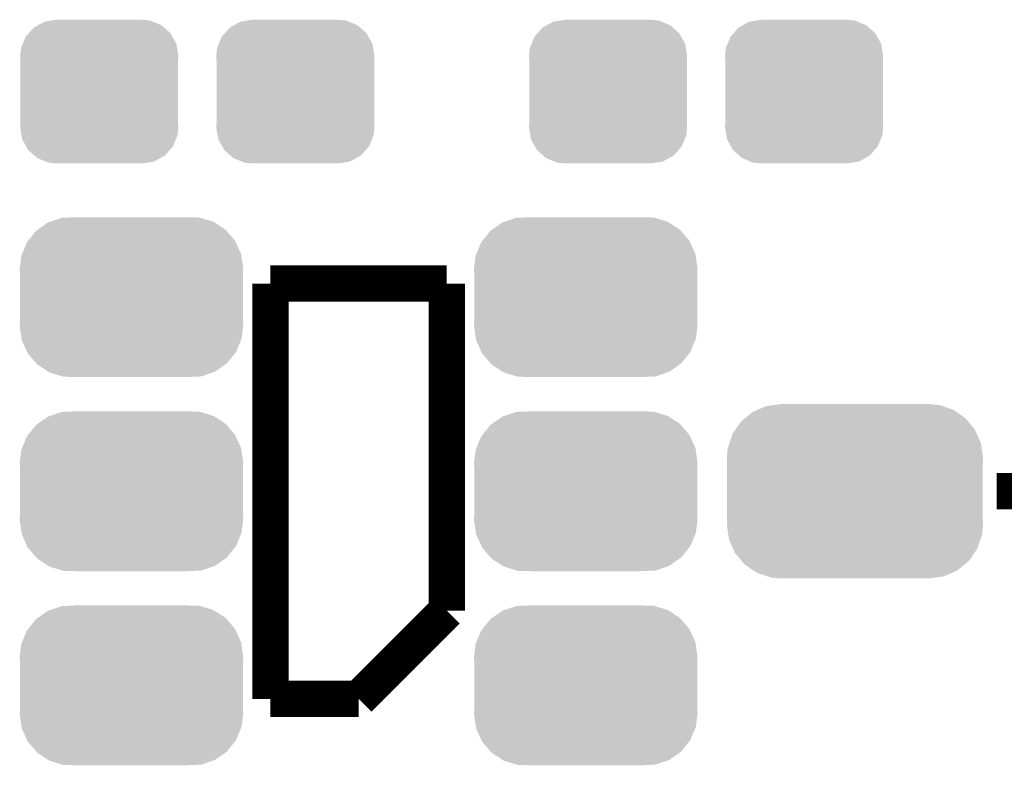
# Model space of a CAD drawing. Extents: x -1.3 to 24.2, y -3.9 to 53.4.
# Tile 4 of 62: x 4.4 to 9.2, y -0.6 to 3. Entities that reach past the tile are written whole.
import ezdxf

# ---------------------------------------------------------------- set-up
doc = ezdxf.new("R2010")
doc.units = 0
doc.layers.get('0').update_dxf_attribs({"linetype": 'CONTINUOUS'})
doc.layers.add('GNSS_22_CLICK_V101_GTO', color=11, linetype='CONTINUOUS')
doc.layers.add('GNSS_22_CLICK_V101_GTS', color=8, linetype='CONTINUOUS')

# ---------------------------------------------------------------- blocks, each defined once
blk = doc.blocks.new('CUSTOM_100')
for points in [[(-0.298526, 0.325596), (-0.268438, 0.342124), (0.30335, 0.325596), (0.2622, 0.342124)], [(-0.268438, 0.342124), (-0.233628, 0.347838), (0.2622, 0.342124), (0.247972, 0.347838)], [(-0.233628, 0.347838), (-0.20955, 0.35179), (0.247972, 0.347838), (0.20955, 0.35179)], [(-0.34504, 0.286174), (-0.320744, 0.31339), (0.348152, 0.286174), (0.317222, 0.31339)], [(-0.320744, 0.31339), (-0.298526, 0.325596), (0.317222, 0.31339), (0.30335, 0.325596)], [(-0.37475, 0.234078), (-0.360486, 0.26887), (0.377262, 0.234078), (0.357822, 0.26887)], [(-0.360486, 0.26887), (-0.34504, 0.286174), (0.357822, 0.26887), (0.348152, 0.286174)], [(-0.38735, 0.17526), (-0.383124, 0.213652), (0.38735, 0.17526), (0.380766, 0.213652)], [(-0.383124, 0.213652), (-0.37475, 0.234078), (0.380766, 0.213652), (0.377262, 0.234078)], [(-0.38608, 0.154124), (-0.38735, 0.17526), (0.38608, 0.154124), (0.38735, 0.17526)], [(-0.38608, -0.154124), (-0.38608, 0.154124), (0.38608, -0.154124), (0.38608, 0.154124)], [(-0.38735, -0.17526), (-0.38608, -0.154124), (0.38735, -0.17526), (0.38608, -0.154124)], [(-0.380764, -0.213652), (-0.38735, -0.17526), (0.383124, -0.213652), (0.38735, -0.17526)], [(-0.377262, -0.234078), (-0.380764, -0.213652), (0.374748, -0.234078), (0.383124, -0.213652)], [(-0.35782, -0.26887), (-0.377262, -0.234078), (0.360486, -0.26887), (0.374748, -0.234078)], [(-0.348152, -0.286174), (-0.35782, -0.26887), (0.345038, -0.286174), (0.360486, -0.26887)], [(-0.31722, -0.31339), (-0.348152, -0.286174), (0.320744, -0.31339), (0.345038, -0.286174)], [(-0.30335, -0.325596), (-0.31722, -0.31339), (0.298524, -0.325596), (0.320744, -0.31339)], [(-0.262198, -0.342124), (-0.30335, -0.325596), (0.268438, -0.342124), (0.298524, -0.325596)], [(-0.247972, -0.347838), (-0.262198, -0.342124), (0.233626, -0.347838), (0.268438, -0.342124)], [(-0.20955, -0.35179), (-0.247972, -0.347838), (0.20955, -0.35179), (0.233626, -0.347838)]]:
    blk.add_solid(points)
blk = doc.blocks.new('CUSTOM_23')
for points in [[(-0.537468, 0.357976), (-0.50137, 0.387716), (0.540962, 0.357976), (0.497426, 0.387716)], [(-0.50137, 0.387716), (-0.475056, 0.399202), (0.497426, 0.387716), (0.48061, 0.399202)], [(-0.475056, 0.399202), (-0.434384, 0.416954), (0.48061, 0.399202), (0.427352, 0.416954)], [(-0.434384, 0.416954), (-0.39463, 0.422314), (0.427352, 0.416954), (0.41127, 0.422314)], [(-0.39463, 0.422314), (-0.36195, 0.42672), (0.41127, 0.422314), (0.36195, 0.42672)], [(-0.585008, 0.30179), (-0.55778, 0.34124), (0.587708, 0.30179), (0.554888, 0.34124)], [(-0.55778, 0.34124), (-0.537468, 0.357976), (0.554888, 0.34124), (0.540962, 0.357976)], [(-0.599296, 0.281086), (-0.585008, 0.30179), (0.596864, 0.281086), (0.587708, 0.30179)], [(-0.614922, 0.234946), (-0.599296, 0.281086), (0.617268, 0.234946), (0.596864, 0.281086)], [(-0.62738, 0.16256), (-0.622738, 0.21186), (0.62738, 0.16256), (0.620494, 0.21186)], [(-0.622738, 0.21186), (-0.614922, 0.234946), (0.620494, 0.21186), (0.617268, 0.234946)], [(-0.62611, 0.136688), (-0.62738, 0.16256), (0.62611, 0.136688), (0.62738, 0.16256)], [(-0.62611, -0.136688), (-0.62611, 0.136688), (0.62611, -0.136688), (0.62611, 0.136688)], [(-0.62738, -0.16256), (-0.62611, -0.136688), (0.62738, -0.16256), (0.62611, -0.136688)], [(-0.620492, -0.21186), (-0.62738, -0.16256), (0.622738, -0.21186), (0.62738, -0.16256)], [(-0.617268, -0.234946), (-0.620492, -0.21186), (0.61492, -0.234946), (0.622738, -0.21186)], [(-0.596862, -0.281086), (-0.617268, -0.234946), (0.599296, -0.281086), (0.61492, -0.234946)], [(-0.587708, -0.30179), (-0.596862, -0.281086), (0.585006, -0.30179), (0.599296, -0.281086)], [(-0.554886, -0.34124), (-0.587708, -0.30179), (0.55778, -0.34124), (0.585006, -0.30179)], [(-0.540962, -0.357976), (-0.554886, -0.34124), (0.537466, -0.357976), (0.55778, -0.34124)], [(-0.497424, -0.387716), (-0.540962, -0.357976), (0.50137, -0.387716), (0.537466, -0.357976)], [(-0.48061, -0.399202), (-0.497424, -0.387716), (0.475054, -0.399202), (0.50137, -0.387716)], [(-0.42735, -0.416954), (-0.48061, -0.399202), (0.434384, -0.416954), (0.475054, -0.399202)], [(-0.41127, -0.422314), (-0.42735, -0.416954), (0.394628, -0.422314), (0.434384, -0.416954)], [(-0.36195, -0.42672), (-0.41127, -0.422314), (0.36195, -0.42672), (0.394628, -0.422314)]]:
    blk.add_solid(points)
blk = doc.blocks.new('CUSTOM_109')
for points in [[(-0.398144, 0.368824), (-0.340756, 0.388186), (0.401284, 0.368824), (0.337274, 0.388186)], [(-0.340756, 0.388186), (-0.308722, 0.38952), (0.337274, 0.388186), (0.332862, 0.38952)], [(-0.308722, 0.38952), (-0.269336, 0.39116), (0.332862, 0.38952), (0.269336, 0.39116)], [(-0.45942, 0.329798), (-0.408486, 0.365334), (0.461172, 0.329798), (0.40664, 0.365334)], [(-0.408486, 0.365334), (-0.398144, 0.368824), (0.40664, 0.365334), (0.401284, 0.368824)], [(-0.506452, 0.275566), (-0.46711, 0.324432), (0.50774, 0.275566), (0.46578, 0.324432)], [(-0.46711, 0.324432), (-0.45942, 0.329798), (0.46578, 0.324432), (0.461172, 0.329798)], [(-0.536172, 0.210462), (-0.511936, 0.268752), (0.537258, 0.210462), (0.51083, 0.268752)], [(-0.511936, 0.268752), (-0.506452, 0.275566), (0.51083, 0.268752), (0.50774, 0.275566)], [(-0.54737, 0.1397), (-0.539378, 0.202748), (0.54737, 0.1397), (0.538362, 0.202748)], [(-0.539378, 0.202748), (-0.536172, 0.210462), (0.538362, 0.202748), (0.537258, 0.210462)], [(-0.5461, 0.114396), (-0.54737, 0.1397), (0.5461, 0.114396), (0.54737, 0.1397)], [(-0.5461, -0.114396), (-0.5461, 0.114396), (0.5461, -0.114396), (0.5461, 0.114396)], [(-0.54737, -0.1397), (-0.5461, -0.114396), (0.54737, -0.1397), (0.5461, -0.114396)], [(-0.538362, -0.202744), (-0.54737, -0.1397), (0.53938, -0.202744), (0.54737, -0.1397)], [(-0.53726, -0.210462), (-0.538362, -0.202744), (0.53617, -0.210462), (0.53938, -0.202744)], [(-0.510832, -0.26875), (-0.53726, -0.210462), (0.511938, -0.26875), (0.53617, -0.210462)], [(-0.507742, -0.275566), (-0.510832, -0.26875), (0.50645, -0.275566), (0.511938, -0.26875)], [(-0.465784, -0.32443), (-0.507742, -0.275566), (0.46711, -0.32443), (0.50645, -0.275566)], [(-0.461176, -0.329798), (-0.465784, -0.32443), (0.459416, -0.329798), (0.46711, -0.32443)], [(-0.406646, -0.365332), (-0.461176, -0.329798), (0.408488, -0.365332), (0.459416, -0.329798)], [(-0.401288, -0.368824), (-0.406646, -0.365332), (0.398138, -0.368824), (0.408488, -0.365332)], [(-0.337284, -0.388186), (-0.401288, -0.368824), (0.340756, -0.388186), (0.398138, -0.368824)], [(-0.332868, -0.389522), (-0.337284, -0.388186), (0.308672, -0.389522), (0.340756, -0.388186)], [(-0.269336, -0.39116), (-0.332868, -0.389522), (0.269336, -0.39116), (0.308672, -0.389522)]]:
    blk.add_solid(points)

msp = doc.modelspace()

# ---------------------------------------------------------------- linework, layer by layer
at = {"layer": 'GNSS_22_CLICK_V101_GTO', "const_width": 0.1778}
for points in [[(5.6388, 1.7526), (6.5024, 1.7526)], [(5.6388, -0.2794), (5.6388, 1.7526)], [(6.5024, 0.1524), (6.5024, 1.7526)], [(9.1948, 0.7366), (9.4996, 0.7366)], [(6.0706, -0.2794), (6.5024, 0.1524)], [(5.6388, -0.2794), (6.0706, -0.2794)]]:
    msp.add_lwpolyline(points, dxfattribs=at)

# ---------------------------------------------------------------- block references
at = {"layer": 'GNSS_22_CLICK_V101_GTS'}
for name, p in [('CUSTOM_100', (4.8006, 2.6924)), ('CUSTOM_100', (5.76072, 2.6924)), ('CUSTOM_100', (7.29234, 2.6924)), ('CUSTOM_100', (8.25246, 2.6924)), ('CUSTOM_109', (4.95808, 1.68656)), ('CUSTOM_109', (7.18312, 1.68656)), ('CUSTOM_23', (8.50138, 0.7366)), ('CUSTOM_109', (4.95808, 0.7366)), ('CUSTOM_109', (7.18312, 0.7366)), ('CUSTOM_109', (4.95808, -0.21336)), ('CUSTOM_109', (7.18312, -0.21336))]:
    msp.add_blockref(name, p, dxfattribs=at)

doc.saveas('drawing.dxf')
